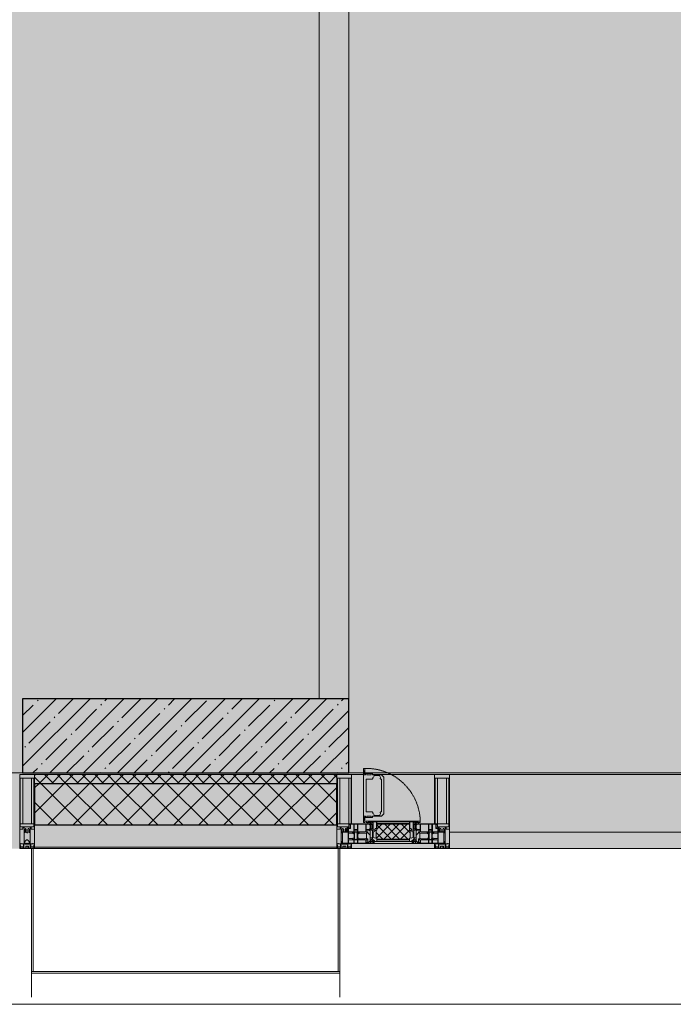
# Model space of a CAD drawing. Header units: millimetres. Extents: x -76220005 to 7466349, y -86687 to 22351.
# Tile 10 of 256: x 29418 to 31623, y -50259 to -46939. Entities that reach past the tile are written whole.
import ezdxf

# ---------------------------------------------------------------- set-up
doc = ezdxf.new("R2010")
doc.units = ezdxf.units.MM
doc.linetypes.add('-D1-02х01', pattern=[3, 2, -1])
for name, color, linetype, lineweight in [('_0', 7, 'Continuous', 13), ('A-200-M_WALL', 7, 'Continuous', 5), ('A-200-M_WALL_INT', 7, 'Continuous', 5), ('A-200-M_WALL_PAT', 7, 'Continuous', 5), ('A-214-M_CURT_WALL', 7, 'Continuous', 5), ('A-215-M_CURT_PANEL', 7, 'Continuous', 5), ('A-230-M_FLOOR', 7, 'Continuous', 5), ('A-280-M_COLUMN', 7, 'Continuous', 5), ('A-314-M_WINDOW', 7, 'Continuous', 5), ('S-280-M_COLUMN', 7, 'Continuous', 5), ('Z-060-M_DETAIL', 7, 'Continuous', 5), ('Ограждение', 7, 'Continuous', 5), ('Поручни', 7, 'Continuous', 5)]:
    doc.layers.add(name, color=color, linetype=linetype, lineweight=lineweight)

# ---------------------------------------------------------------- blocks, each defined once
blk = doc.blocks.new('System Panel - A_PAN_Glass-3811965-50_AS_Plan_10')
at = {"layer": 'A-215-M_CURT_PANEL'}
for p, q in [((825, 55), (-825, 55)), ((-825, 55), (-825, 0)), ((825, 0), (825, 55)), ((-825, 0), (825, 0))]:
    blk.add_line(p, q, dxfattribs=at)
blk = doc.blocks.new('Rectangular Mullion - R_StandardFrame_50Wx250H-3725449-50_AS_Plan_10')
at = {"layer": 'A-214-M_CURT_WALL'}
blk.add_line((33540, -505), (31890, -505), dxfattribs=at)
blk = doc.blocks.new('A_PAN_Створка - 383мм-V15-50_AS_Plan_10')
at = {"layer": 'A-215-M_CURT_PANEL'}
h = blk.add_hatch(dxfattribs=at)
h.set_pattern_fill('FP_20', color=256, style=0, pattern_type=2)
h.set_pattern_definition([(225, (-5500, -754.981), (14.142136, -14.142136), []), (315, (-5500, -754.981), (14.142136, 14.142136), [])])
h.paths.add_polyline_path([(-54.5, -31.8), (-54.9, -34.1), (-57.2, -36.4), (-57.2, -60.8), (-54.6, -63.4), (-53.6, -82.7), (54.6, -81.8), (54.6, -63.4), (57.2, -60.8), (57.2, -36.4), (54.9, -34.1), (54.5, -31.8)])
at = {"layer": 'A-314-M_WINDOW'}
for p, q in [((-67.9, -17), (-171, -17)), ((-171, -17), (-171, -57)), ((-171, -18.5), (-153.5, -18.5)), ((-153.5, -18.5), (-152, -20)), ((-152, -20), (-152, -73.5)), ((-150.5, -17), (-150.5, -29.4)), ((-132.4, -18.6), (-150.5, -18.6)), ((-150.5, -29.4), (-132.4, -29.4)), ((-137.2, -31), (-135.8, -35)), ((-132.5, -31), (-137.2, -31)), ((-132.5, -31.9), (-133.4, -33.7)), ((-132.5, -31.9), (-132.5, -31)), ((-132.4, -29.4), (-132.4, -18.6)), ((-131, -18.2), (-131, -29.5)), ((-120.8, -18.2), (-131, -18.2)), ((-131, -29.5), (-120.8, -29.5)), ((-131, -30.9), (-131, -33)), ((-120.8, -30.9), (-131, -30.9)), ((-129.4, -34.6), (-131, -33)), ((-122.4, -34.6), (-120.8, -33)), ((-120.8, -18.2), (-120.8, -29.5)), ((-120.8, -30.9), (-120.8, -33)), ((-119.3, -18.6), (-92.5, -18.6)), ((-119.3, -29.4), (-119.3, -18.6)), ((-92.5, -29.4), (-119.3, -29.4)), ((-119.3, -31), (-114.6, -31)), ((-119.3, -31.9), (-119.3, -31)), ((-119.3, -31.9), (-118.4, -33.7)), ((-114.6, -31), (-115.9, -35)), ((-92.5, -18.6), (-92.5, -29.4)), ((-90.8, -18.5), (-90.8, -29.4)), ((-87.3, -18.5), (-90.8, -18.5)), ((-90.8, -29.4), (-85.9, -29.4)), ((-89.9, -32.5), (-89.9, -35.1)), ((-85.9, -32.5), (-89.9, -32.5)), ((-87.3, -20.4), (-87.3, -18.5)), ((-87.3, -20.4), (-87.3, -21.9)), ((-84.8, -20.4), (-87.3, -20.4)), ((-87.3, -21.9), (-85.9, -21.9)), ((-85.9, -18.2), (-85.9, -20.4)), ((-75.9, -18.2), (-85.9, -18.2)), ((-85.9, -21.9), (-85.9, -29.4)), ((-85.9, -29.4), (-85.9, -32.5)), ((-83.4, -20.4), (-84.8, -20.4)), ((-70, -33.8), (-83.4, -20.4)), ((-78, -84), (-78, -23.5)), ((-78, -23.5), (-67.9, -23.5)), ((-75.9, -21.5), (-75.9, -18.2)), ((-75.9, -21.5), (-75.9, -23.5)), ((-74.9, -21.5), (-75.9, -21.5)), ((-75.9, -23.5), (-73, -23.5)), ((-74.9, -17.9), (-74.9, -21.5)), ((-68.9, -17.9), (-74.9, -17.9)), ((-67.2, -29.3), (-73, -23.5)), ((-61.4, -23.5), (-70, -32.1)), ((-70, -32.1), (-70, -62.5)), ((-68.9, -21.5), (-68.9, -17.9)), ((-67.9, -21.5), (-68.9, -21.5)), ((67.9, -17), (-67.9, -17)), ((-61.4, -23.5), (-67.9, -17)), ((-67.9, -17), (-67.9, -23.5)), ((-67.9, -17), (67.9, -17)), ((-67.9, -21.5), (-67.9, -23.5)), ((-67.9, -23.5), (-64.6, -26.8)), ((-67.9, -23.5), (-64.6, -26.8)), ((-64.6, -26.8), (-67.2, -29.3)), ((-64.6, -26.8), (-61.4, -23.5)), ((61.4, -23.5), (-61.4, -23.5)), ((67.9, -17), (61.4, -23.5)), ((70, -32.1), (61.4, -23.5)), ((61.4, -23.5), (64.6, -26.8)), ((67.9, -23.5), (64.6, -26.8)), ((64.6, -26.8), (67.9, -23.5)), ((64.6, -26.8), (67.2, -29.3)), ((67.2, -29.3), (73, -23.5)), ((67.9, -23.5), (67.9, -17)), ((171, -17), (67.9, -17)), ((67.9, -21.5), (67.9, -23.5)), ((67.9, -21.5), (68.9, -21.5)), ((67.9, -23.5), (78, -23.5)), ((68.9, -17.9), (74.9, -17.9)), ((68.9, -21.5), (68.9, -17.9)), ((70, -33.8), (83.4, -20.4)), ((70, -62.5), (70, -32.1)), ((75.9, -23.5), (73, -23.5)), ((74.9, -17.9), (74.9, -21.5)), ((74.9, -21.5), (75.9, -21.5)), ((75.9, -18.2), (85.9, -18.2)), ((75.9, -21.5), (75.9, -18.2)), ((75.9, -21.5), (75.9, -23.5)), ((78, -23.5), (78, -84)), ((83.4, -20.4), (84.8, -20.4)), ((84.8, -20.4), (87.3, -20.4)), ((85.9, -18.2), (85.9, -20.4)), ((85.9, -21.9), (85.9, -29.4)), ((87.3, -21.9), (85.9, -21.9)), ((85.9, -29.4), (85.9, -32.5)), ((90.8, -29.4), (85.9, -29.4)), ((85.9, -32.5), (89.9, -32.5)), ((87.3, -18.5), (90.8, -18.5)), ((87.3, -20.4), (87.3, -18.5)), ((87.3, -20.4), (87.3, -21.9)), ((89.9, -32.5), (89.9, -35.1)), ((90.8, -18.5), (90.8, -29.4)), ((92.5, -18.6), (92.5, -29.4)), ((119.3, -18.6), (92.5, -18.6)), ((92.5, -29.4), (119.3, -29.4)), ((114.6, -31), (115.9, -35)), ((119.3, -31), (114.6, -31)), ((119.3, -31.9), (118.4, -33.7)), ((119.3, -29.4), (119.3, -18.6)), ((119.3, -31.9), (119.3, -31)), ((120.8, -18.2), (120.8, -29.5)), ((120.8, -18.2), (131, -18.2)), ((131, -29.5), (120.8, -29.5)), ((120.8, -30.9), (120.8, -33)), ((120.8, -30.9), (131, -30.9)), ((122.4, -34.6), (120.8, -33)), ((129.4, -34.6), (131, -33)), ((131, -18.2), (131, -29.5)), ((131, -30.9), (131, -33)), ((132.4, -18.6), (150.5, -18.6)), ((132.4, -29.4), (132.4, -18.6)), ((150.5, -29.4), (132.4, -29.4)), ((132.5, -31), (137.2, -31)), ((132.5, -31.9), (132.5, -31)), ((132.5, -31.9), (133.4, -33.7)), ((137.2, -31), (135.8, -35)), ((150.5, -17), (150.5, -29.4)), ((153.5, -18.5), (152, -20)), ((152, -20), (152, -73.5)), ((171, -18.5), (153.5, -18.5)), ((171, -57), (171, -17)), ((-171, -55.5), (-152, -55.5)), ((-171, -57), (-156, -57)), ((-153, -60), (-153, -73.5)), ((-150.5, -33.6), (-150.5, -68)), ((-136.3, -33.6), (-150.5, -33.6)), ((-136.4, -52.4), (-150.5, -52.4)), ((-150.5, -56.6), (-132.4, -56.6)), ((-137.2, -54.8), (-135.8, -50.8)), ((-132.5, -54.8), (-137.2, -54.8)), ((-132.1, -36.8), (-135.8, -35)), ((-132.1, -49), (-135.8, -50.8)), ((-133.4, -33.7), (-130.1, -35.3)), ((-133.4, -52), (-130.1, -50.4)), ((-132.5, -53.8), (-133.4, -52)), ((-132.5, -53.8), (-132.5, -54.8)), ((-132.4, -56.6), (-132.4, -82.5)), ((-132.1, -49), (-132.1, -36.8)), ((-129.4, -51.1), (-131, -52.7)), ((-131, -55.1), (-131, -52.7)), ((-120.8, -55.1), (-131, -55.1)), ((-131, -56.5), (-131, -62.6)), ((-131, -56.5), (-120.8, -56.5)), ((-120.8, -62.6), (-131, -62.6)), ((-131, -64.6), (-120.8, -64.6)), ((-131, -82.5), (-131, -64.6)), ((-130.1, -35.3), (-129.4, -34.6)), ((-130.1, -35.3), (-130.1, -50.4)), ((-130.1, -50.4), (-129.4, -51.1)), ((-121.7, -35.3), (-122.4, -34.6)), ((-121.7, -50.4), (-122.4, -51.1)), ((-122.4, -51.1), (-120.8, -52.7)), ((-118.4, -33.7), (-121.7, -35.3)), ((-121.7, -35.3), (-121.7, -50.4)), ((-118.4, -52), (-121.7, -50.4)), ((-120.8, -55.1), (-120.8, -52.7)), ((-120.8, -56.5), (-120.8, -62.6)), ((-120.8, -82.5), (-120.8, -64.6)), ((-119.7, -36.8), (-115.9, -35)), ((-119.7, -49), (-119.7, -36.8)), ((-119.7, -49), (-115.9, -50.8)), ((-119.3, -53.8), (-118.4, -52)), ((-119.3, -53.8), (-119.3, -54.8)), ((-119.3, -54.8), (-114.6, -54.8)), ((-119.3, -56.6), (-119.3, -82.5)), ((-92.5, -56.6), (-119.3, -56.6)), ((-114.6, -54.8), (-115.9, -50.8)), ((-94.1, -33.5), (-115.4, -33.5)), ((-94.1, -52.5), (-115.3, -52.5)), ((-89.9, -35.1), (-94.1, -33.5)), ((-89.9, -50.9), (-94.1, -52.5)), ((-92.5, -56.6), (-92.5, -82.5)), ((-90.8, -56.6), (-85.9, -56.6)), ((-90.8, -62.7), (-90.8, -56.6)), ((-80.4, -62.7), (-90.8, -62.7)), ((-90.8, -64.6), (-90.8, -82.5)), ((-80.1, -64.6), (-90.8, -64.6)), ((-89.9, -35.1), (-89.9, -50.9)), ((-89.9, -52.2), (-89.9, -50.9)), ((-89.9, -52.2), (-88.6, -53.5)), ((-85.9, -53.5), (-88.6, -53.5)), ((-85.9, -53.5), (-78, -45.6)), ((-85.9, -56.6), (-85.9, -53.5)), ((-80.4, -61.1), (-80.4, -62.7)), ((-78, -61.1), (-80.4, -61.1)), ((-80.1, -66.1), (-80.1, -64.6)), ((-78, -66.1), (-80.1, -66.1)), ((-78, -36.8), (-70, -36.8)), ((-78, -45.6), (-78, -36.8)), ((-78, -66.1), (-78, -61.1)), ((-70, -62.5), (-73.9, -62.5)), ((-73.9, -62.5), (-73.9, -87.5)), ((-70, -36.8), (-70, -33.8)), ((70, -36.8), (70, -33.8)), ((78, -36.8), (70, -36.8)), ((73.9, -62.5), (70, -62.5)), ((73.9, -87.5), (73.9, -62.5)), ((78, -45.6), (78, -36.8)), ((85.9, -53.5), (78, -45.6)), ((78, -61.1), (80.4, -61.1)), ((78, -66.1), (78, -61.1)), ((78, -66.1), (80.1, -66.1)), ((80.1, -64.6), (90.8, -64.6)), ((80.1, -66.1), (80.1, -64.6)), ((80.4, -61.1), (80.4, -62.7)), ((80.4, -62.7), (90.8, -62.7)), ((85.9, -53.5), (88.6, -53.5)), ((85.9, -56.6), (85.9, -53.5)), ((90.8, -56.6), (85.9, -56.6)), ((89.9, -52.2), (88.6, -53.5)), ((89.9, -35.1), (94.1, -33.5)), ((89.9, -35.1), (89.9, -50.9)), ((89.9, -50.9), (94.1, -52.5)), ((89.9, -52.2), (89.9, -50.9)), ((90.8, -62.7), (90.8, -56.6)), ((90.8, -64.6), (90.8, -82.5)), ((92.5, -56.6), (119.3, -56.6)), ((92.5, -56.6), (92.5, -82.5)), ((94.1, -33.5), (115.4, -33.5)), ((94.1, -52.5), (115.3, -52.5)), ((114.6, -54.8), (115.9, -50.8)), ((119.3, -54.8), (114.6, -54.8)), ((119.7, -36.8), (115.9, -35)), ((119.7, -49), (115.9, -50.8)), ((118.4, -33.7), (121.7, -35.3)), ((118.4, -52), (121.7, -50.4)), ((119.3, -53.8), (118.4, -52)), ((119.3, -53.8), (119.3, -54.8)), ((119.3, -56.6), (119.3, -82.5)), ((119.7, -49), (119.7, -36.8)), ((122.4, -51.1), (120.8, -52.7)), ((120.8, -55.1), (120.8, -52.7)), ((120.8, -55.1), (131, -55.1)), ((120.8, -56.5), (120.8, -62.6)), ((131, -56.5), (120.8, -56.5)), ((120.8, -62.6), (131, -62.6)), ((120.8, -82.5), (120.8, -64.6)), ((131, -64.6), (120.8, -64.6)), ((121.7, -35.3), (122.4, -34.6)), ((121.7, -35.3), (121.7, -50.4)), ((121.7, -50.4), (122.4, -51.1)), ((130.1, -35.3), (129.4, -34.6)), ((130.1, -50.4), (129.4, -51.1)), ((129.4, -51.1), (131, -52.7)), ((133.4, -33.7), (130.1, -35.3)), ((130.1, -35.3), (130.1, -50.4)), ((133.4, -52), (130.1, -50.4)), ((131, -55.1), (131, -52.7)), ((131, -56.5), (131, -62.6)), ((131, -82.5), (131, -64.6)), ((132.1, -36.8), (135.8, -35)), ((132.1, -49), (132.1, -36.8)), ((132.1, -49), (135.8, -50.8)), ((150.5, -56.6), (132.4, -56.6)), ((132.4, -56.6), (132.4, -82.5)), ((132.5, -53.8), (133.4, -52)), ((132.5, -53.8), (132.5, -54.8)), ((132.5, -54.8), (137.2, -54.8)), ((137.2, -54.8), (135.8, -50.8)), ((136.3, -33.6), (150.5, -33.6)), ((136.4, -52.4), (150.5, -52.4)), ((150.5, -33.6), (150.5, -68)), ((171, -55.5), (152, -55.5)), ((153, -73.5), (153, -60)), ((156, -57), (171, -57)), ((-153, -73.5), (-150, -73.5)), ((-150.5, -68), (-143.5, -68)), ((-150.5, -69.5), (-150.5, -73.5)), ((-145, -69.5), (-150.5, -69.5)), ((-150, -73.5), (-150, -84)), ((-150, -84), (-78, -84)), ((-148.5, -81), (-148.5, -82.5)), ((-143.5, -81), (-148.5, -81)), ((-148.5, -82.5), (-132.4, -82.5)), ((-145, -69.5), (-145, -79.5)), ((-143.5, -68), (-143.5, -81)), ((-131, -82.5), (-120.8, -82.5)), ((-119.3, -82.5), (-92.5, -82.5)), ((-73.9, -87.5), (-91.5, -87.5)), ((-91.5, -87.5), (-91.5, -92)), ((-91.5, -92), (91.5, -92)), ((-90.8, -82.5), (-79.5, -82.5)), ((-78, -84), (-85, -84)), ((-85, -84), (-85, -87.5)), ((-85, -87.5), (-78, -87.5)), ((-79.5, -80.6), (-78, -80.6)), ((-79.5, -82.5), (-79.5, -80.6)), ((-78, -87.5), (-78, -84)), ((-78, -84), (-73.9, -84)), ((73.9, -84), (78, -84)), ((91.5, -87.5), (73.9, -87.5)), ((79.5, -80.6), (78, -80.6)), ((78, -87.5), (78, -84)), ((78, -84), (85, -84)), ((78, -84), (150, -84)), ((85, -87.5), (78, -87.5)), ((79.5, -82.5), (79.5, -80.6)), ((90.8, -82.5), (79.5, -82.5)), ((85, -84), (85, -87.5)), ((91.5, -92), (91.5, -87.5)), ((119.3, -82.5), (92.5, -82.5)), ((131, -82.5), (120.8, -82.5)), ((148.5, -82.5), (132.4, -82.5)), ((143.5, -68), (143.5, -81)), ((150.5, -68), (143.5, -68)), ((143.5, -81), (148.5, -81)), ((145, -69.5), (150.5, -69.5)), ((145, -69.5), (145, -79.5)), ((148.5, -81), (148.5, -82.5)), ((150, -84), (150, -73.5)), ((150, -73.5), (153, -73.5)), ((150.5, -69.5), (150.5, -73.5))]:
    blk.add_line(p, q, dxfattribs=at)
for centre, start, end in [((-156, -60), 0, 90), ((156, -60), 90, 180)]:
    blk.add_arc(centre, 3, start, end, dxfattribs=at)
at = {"layer": 'A-314-M_WINDOW', "linetype": '-D1-02х01'}
blk.add_arc((91.4, -87.5), 183, 181.4091, 271.1445, dxfattribs=at)
at = {"layer": 'Z-060-M_DETAIL'}
for p, q in [((-70, -32.1), (-61.4, -23.5)), ((-70, -62.5), (-70, -32.1)), ((61.4, -23.5), (-61.4, -23.5)), ((-55.2, -33.8), (-54.8, -31.5)), ((-54.9, -25.8), (-53.9, -24.8)), ((-54.9, -29.5), (-54.9, -25.8)), ((-53.9, -30.5), (-54.9, -29.5)), ((-54.5, -31.8), (-54.9, -34.1)), ((0, -31.5), (-54.8, -31.5)), ((54.5, -31.8), (-54.5, -31.8)), ((-53.9, -24.8), (53.9, -24.8)), ((53.9, -30.5), (-53.9, -30.5)), ((0, -31.5), (54.8, -31.5)), ((54.9, -25.8), (53.9, -24.8)), ((53.9, -30.5), (54.9, -29.5)), ((54.9, -34.1), (54.5, -31.8)), ((55.2, -33.8), (54.8, -31.5)), ((54.9, -29.5), (54.9, -25.8)), ((70, -32.1), (61.4, -23.5)), ((70, -62.5), (70, -32.1)), ((-73.9, -62.5), (-70, -62.5)), ((-73.9, -87.5), (-73.9, -62.5)), ((-61.7, -62.5), (-67.9, -62.5)), ((-67.9, -62.5), (-67.9, -89.3)), ((-67.8, -38.3), (-65.7, -37.4)), ((-67.8, -55.7), (-67.8, -38.3)), ((-66, -56.5), (-67.8, -55.7)), ((-66, -56.5), (-62, -59.1)), ((-65.7, -37.4), (-60.8, -34.7)), ((-62, -59.1), (-60.7, -61)), ((-61.7, -64.9), (-61.7, -62.5)), ((-60.1, -67.7), (-61.7, -64.9)), ((-60.8, -34.7), (-57.3, -35.9)), ((-60.7, -61), (-57.4, -61)), ((-57.4, -61), (-54.9, -63.5)), ((-55.2, -33.8), (-57.3, -35.9)), ((-54.9, -34.1), (-57.2, -36.4)), ((-57.2, -36.4), (-57.2, -60.8)), ((-57.2, -60.8), (-54.6, -63.4)), ((-54.9, -63.5), (-54.9, -81.9)), ((-54.6, -63.4), (-54.6, -81.8)), ((54.6, -63.4), (57.2, -60.8)), ((54.6, -81.8), (54.6, -63.4)), ((57.2, -36.4), (54.9, -34.1)), ((57.4, -61), (54.9, -63.5)), ((54.9, -63.5), (54.9, -81.9)), ((55.2, -33.8), (57.3, -35.9)), ((57.2, -60.8), (57.2, -36.4)), ((60.8, -34.7), (57.3, -35.9)), ((60.7, -61), (57.4, -61)), ((60.1, -67.7), (61.7, -64.9)), ((62, -59.1), (60.7, -61)), ((65.7, -37.4), (60.8, -34.7)), ((61.7, -62.5), (67.9, -62.5)), ((61.7, -64.9), (61.7, -62.5)), ((66, -56.5), (62, -59.1)), ((67.8, -38.3), (65.7, -37.4)), ((66, -56.5), (67.8, -55.7)), ((67.8, -55.7), (67.8, -38.3)), ((67.9, -62.5), (67.9, -89.3)), ((73.9, -62.5), (70, -62.5)), ((73.9, -87.5), (73.9, -62.5)), ((-91.5, -87.5), (-73.9, -87.5)), ((-91.5, -92), (-91.5, -87.5)), ((-91.5, -92), (91.5, -92)), ((-83.4, -90.3), (-83.4, -87.5)), ((-83.4, -90.3), (-69.4, -90.3)), ((-69.4, -66.5), (-73.9, -66.5)), ((-73.9, -81.5), (-69.4, -81.5)), ((-69.4, -85.5), (-73.9, -85.5)), ((-69.4, -81.5), (-69.4, -66.5)), ((-69.4, -90.3), (-69.4, -85.5)), ((-67.9, -89.3), (-66.9, -90.3)), ((-66.9, -90.3), (-57.4, -90.3)), ((-56.4, -67.7), (-60.1, -67.7)), ((-57.4, -90.3), (-56.4, -89.4)), ((-56.4, -89.4), (-56.4, -67.7)), ((-54.9, -81.9), (-53.8, -83)), ((-54.9, -85.6), (-53.9, -84.6)), ((-54.9, -89.3), (-54.9, -85.6)), ((-53.9, -90.3), (-54.9, -89.3)), ((-54.6, -81.8), (-53.6, -82.7)), ((-53.9, -84.6), (53.9, -84.6)), ((53.9, -90.3), (-53.9, -90.3)), ((53.8, -83), (-53.8, -83)), ((-53.6, -82.7), (53.6, -82.7)), ((53.6, -82.7), (54.6, -81.8)), ((54.9, -81.9), (53.8, -83)), ((54.9, -85.6), (53.9, -84.6)), ((53.9, -90.3), (54.9, -89.3)), ((54.9, -89.3), (54.9, -85.6)), ((56.4, -67.7), (60.1, -67.7)), ((56.4, -89.4), (56.4, -67.7)), ((57.4, -90.3), (56.4, -89.4)), ((66.9, -90.3), (57.4, -90.3)), ((67.9, -89.3), (66.9, -90.3)), ((69.4, -66.5), (73.9, -66.5)), ((69.4, -81.5), (69.4, -66.5)), ((73.9, -81.5), (69.4, -81.5)), ((69.4, -85.5), (73.9, -85.5)), ((69.4, -90.3), (69.4, -85.5)), ((83.4, -90.3), (69.4, -90.3)), ((91.5, -87.5), (73.9, -87.5)), ((83.4, -90.3), (83.4, -87.5)), ((91.5, -92), (91.5, -87.5))]:
    blk.add_line(p, q, dxfattribs=at)
at = {"layer": 'Z-060-M_DETAIL', "color": 9, "true_color": 0xc8c8c8}
for p, q in [((95.1, -87.5), (95.1, -105.1)), ((99.6, -87.5), (95.1, -87.5)), ((97.9, -95.6), (95.1, -95.6)), ((97.9, -95.6), (97.9, -109.6)), ((99.6, -270.5), (99.6, -87.5)), ((39.7, -109), (31.1, -117.6)), ((31.1, -117.6), (31.1, -240.4)), ((41.4, -123.8), (39.1, -124.2)), ((39.1, -179), (39.1, -124.2)), ((70.1, -109), (39.7, -109)), ((41.4, -123.8), (43.5, -121.7)), ((45, -113.3), (42.3, -118.2)), ((42.3, -118.2), (43.5, -121.7)), ((45.9, -111.2), (45, -113.3)), ((63.3, -111.2), (45.9, -111.2)), ((64.1, -113), (63.3, -111.2)), ((64.1, -113), (66.7, -117)), ((66.7, -117), (68.6, -118.3)), ((68.6, -118.3), (68.6, -121.6)), ((68.6, -121.6), (71.1, -124.1)), ((70.1, -105.1), (70.1, -109)), ((95.1, -105.1), (70.1, -105.1)), ((71.1, -124.1), (89.5, -124.1)), ((74.1, -109.6), (74.1, -105.1)), ((89.1, -109.6), (74.1, -109.6)), ((89.1, -105.1), (89.1, -109.6)), ((89.5, -124.1), (90.6, -125.2)), ((90.6, -125.2), (90.6, -232.8)), ((93.1, -109.6), (93.1, -105.1)), ((97.9, -109.6), (93.1, -109.6)), ((39.1, -179), (39.1, -233.8)), ((39.7, -249), (31.1, -240.4)), ((41.4, -234.2), (39.1, -233.8)), ((70.1, -249), (39.7, -249)), ((41.4, -234.2), (43.5, -236.3)), ((42.3, -239.8), (43.5, -236.3)), ((45, -244.7), (42.3, -239.8)), ((45.9, -246.8), (45, -244.7)), ((63.3, -246.8), (45.9, -246.8)), ((64.1, -245), (63.3, -246.8)), ((64.1, -245), (66.7, -241)), ((66.7, -241), (68.6, -239.7)), ((68.6, -236.4), (71.1, -233.9)), ((68.6, -239.7), (68.6, -236.4)), ((70.1, -252.9), (70.1, -249)), ((95.1, -252.9), (70.1, -252.9)), ((71.1, -233.9), (89.5, -233.9)), ((74.1, -248.4), (74.1, -252.9)), ((89.1, -248.4), (74.1, -248.4)), ((89.1, -252.9), (89.1, -248.4)), ((89.5, -233.9), (90.6, -232.8)), ((93.1, -248.4), (93.1, -252.9)), ((97.9, -248.4), (93.1, -248.4)), ((95.1, -270.5), (95.1, -252.9)), ((97.9, -262.4), (95.1, -262.4)), ((97.9, -262.4), (97.9, -248.4)), ((99.6, -270.5), (95.1, -270.5))]:
    blk.add_line(p, q, dxfattribs=at)
blk = doc.blocks.new('Rectangular Mullion - R_StandardFrame_50Wx250H-V7-50_AS_Plan_10')
at = {"layer": 'A-214-M_CURT_WALL'}
for p, q in [((34660, -505), (34700.4, -505)), ((34729.9, -505), (34940, -505)), ((34660, -755), (34940, -755))]:
    blk.add_line(p, q, dxfattribs=at)
blk = doc.blocks.new('Rectangular Mullion - 50Wx250H-V1-50_AS_Plan_10')
at = {"layer": 'Z-060-M_DETAIL'}
for p, q in [((-25, 84), (-25, 250)), ((-25, 250), (0, 250)), ((-23, 237.3), (0, 237.3)), ((-23, 237.3), (-23, 84)), ((-14.9, 84), (-14.9, 237.3)), ((25, 250), (0, 250)), ((23, 237.3), (0, 237.3)), ((14.9, 84), (14.9, 237.3)), ((23, 237.3), (23, 73.6)), ((25, 65.2), (25, 250)), ((0, 84), (-15, 84)), ((-0.5, 73.6), (-15, 73.6)), ((-10, 71.3), (-12, 71.3)), ((-10, 57.4), (-10, 71.3)), ((-7, 65.2), (-5.9, 67.3)), ((-4.1, 67.3), (-5.9, 67.3)), ((-4.1, 67.3), (-2.9, 65.1)), ((0, 84), (23, 84)), ((0.5, 73.6), (23, 73.6)), ((4.1, 67.3), (2.9, 65.1)), ((4.1, 67.3), (5.9, 67.3)), ((7, 65.2), (5.9, 67.3)), ((10, 71.3), (14, 71.3)), ((10, 53), (10, 71.3)), ((14, 71.3), (14, 65.2)), ((-7, 65.2), (-7, 57)), ((-2.9, 65.1), (-2.9, 57)), ((2.9, 65.1), (2.9, 57)), ((7, 65.2), (7, 54.7)), ((8.7, 53), (7, 54.7)), ((8.7, 53), (10, 53)), ((10, 53), (10, 17)), ((14, 65.2), (25, 65.2)), ((-23.8, 14.6), (-25, 14.2)), ((-25, 0), (-25, 14.2)), ((-23.8, 17), (-23.8, 14.6)), ((-22.5, 10.6), (-23.8, 14.6)), ((-22.5, 10.6), (-23.7, 9.9)), ((-23.7, 1.3), (-23.7, 9.9)), ((-23.7, 1.3), (-11.8, 1.3)), ((-23.2, 10.2), (-22.5, 8)), ((-22.5, 8), (-22.5, 4.5)), ((-21.3, 4.5), (-22.5, 4.5)), ((-22.3, 17), (-22.3, 16)), ((-22.3, 16), (-21.3, 16)), ((-19.9, 17), (-21.3, 16)), ((-21.3, 4.5), (-21.3, 6.5)), ((-21.3, 6.5), (-14.2, 6.5)), ((-7.4, 16.6), (-18.4, 16.6)), ((-14.2, 6.5), (-14.2, 4.5)), ((-13.2, 4.5), (-14.2, 4.5)), ((-13.2, 4.5), (-12.2, 7.2)), ((-12.7, 7.6), (-11.3, 11.4)), ((-12.7, 7.6), (-11.8, 6.9)), ((-12.2, 9), (-12.2, 14.8)), ((-12.2, 14.8), (0, 14.8)), ((-11.8, 1.3), (-11.8, 6.9)), ((-10.5, 11.2), (-11.3, 11.4)), ((-10.5, 1.5), (-10.5, 11.2)), ((-4.8, 1.5), (-10.5, 1.5)), ((0, 8), (-4.8, 8)), ((-4.8, 1.5), (-4.8, 8)), ((-2.6, 16.8), (0, 16.8)), ((2.6, 16.8), (0, 16.8)), ((0, 14.8), (0, 16.8)), ((0, 14.8), (0, 16.8)), ((12.2, 14.8), (0, 14.8)), ((0, 0), (0, 8)), ((0, 8), (4.8, 8)), ((0, 0), (0, 8)), ((4.8, 1.5), (4.8, 8)), ((4.8, 1.5), (10.5, 1.5)), ((8.5, 23), (6, 25.5)), ((6, 18), (7.4, 18)), ((7.4, 18), (7.4, 16.6)), ((7.4, 16.6), (18.4, 16.6)), ((7.5, 18.5), (8.5, 18.5)), ((7.5, 17), (7.5, 18.5)), ((10, 17), (7.5, 17)), ((8.5, 18.5), (8.5, 23)), ((10.5, 11.2), (11.3, 11.4)), ((10.5, 1.5), (10.5, 11.2)), ((12.7, 7.6), (11.3, 11.4)), ((12.7, 7.6), (11.8, 6.9)), ((11.8, 1.3), (11.8, 6.9)), ((23.7, 1.3), (11.8, 1.3)), ((12.2, 9), (12.2, 14.8)), ((13.2, 4.5), (12.2, 7.2)), ((13.2, 4.5), (14.2, 4.5)), ((21.3, 6.5), (14.2, 6.5)), ((14.2, 6.5), (14.2, 4.5)), ((18.4, 16.6), (19, 17.6)), ((19, 17.6), (21.3, 16)), ((22.3, 16), (21.3, 16)), ((21.3, 4.5), (21.3, 6.5)), ((21.3, 4.5), (22.5, 4.5)), ((22.3, 17), (22.3, 16)), ((22.3, 17), (23.8, 17)), ((22.5, 10.6), (23.8, 14.6)), ((22.5, 10.6), (23.7, 9.9)), ((23.2, 10.2), (22.5, 8)), ((22.5, 8), (22.5, 4.5)), ((23.7, 1.3), (23.7, 9.9)), ((23.8, 17), (23.8, 14.6)), ((23.8, 14.6), (25, 14.2)), ((25, 0), (25, 14.2)), ((-25, 0), (0, 0)), ((25, 0), (0, 0))]:
    blk.add_line(p, q, dxfattribs=at)
for centre, start, end in [((-0.5, 73.1), 360, 90), ((0.5, 73.1), 90, 180)]:
    blk.add_arc(centre, 0.5, start, end, dxfattribs=at)
blk = doc.blocks.new('Rectangular Mullion - R_StandardFrame_50Wx250H-3548423-50_AS_Plan_10')
at = {"layer": 'A-214-M_CURT_WALL', "lineweight": 9}
for p, q in [((-25, -17), (-25, 0)), ((-25, 0), (25, 0)), ((25, 0), (25, -250)), ((-25, -250), (-25, -84)), ((25, -250), (-25, -250))]:
    blk.add_line(p, q, dxfattribs=at)
blk = doc.blocks.new('Rectangular Mullion - 50Wx250H-2623690-50_AS_Plan_10')
at = {"layer": 'Z-060-M_DETAIL'}
for p, q in [((-25, 65.2), (-25, 250)), ((-25, 250), (0, 250)), ((-23, 237.3), (0, 237.3)), ((-23, 237.3), (-23, 73.6)), ((-14.9, 84), (-14.9, 237.3)), ((25, 250), (0, 250)), ((23, 237.3), (0, 237.3)), ((14.9, 84), (14.9, 237.3)), ((23, 237.3), (23, 73.6)), ((25, 65.2), (25, 250)), ((0, 84), (-23, 84)), ((-0.5, 73.6), (-23, 73.6)), ((-14, 71.3), (-14, 65.2)), ((-10, 71.3), (-14, 71.3)), ((-10, 53), (-10, 71.3)), ((-7, 65.2), (-5.9, 67.3)), ((-4.1, 67.3), (-5.9, 67.3)), ((-4.1, 67.3), (-2.9, 65.1)), ((0, 84), (23, 84)), ((0.5, 73.6), (23, 73.6)), ((4.1, 67.3), (2.9, 65.1)), ((4.1, 67.3), (5.9, 67.3)), ((7, 65.2), (5.9, 67.3)), ((10, 71.3), (14, 71.3)), ((10, 53), (10, 71.3)), ((14, 71.3), (14, 65.2)), ((-14, 65.2), (-25, 65.2)), ((-8.7, 53), (-10, 53)), ((-10, 53), (-10, 17)), ((-8.7, 53), (-7, 54.7)), ((-7, 65.2), (-7, 54.7)), ((-2.9, 65.1), (-2.9, 54.6)), ((-1.3, 53), (-2.9, 54.6)), ((0, 53), (-1.3, 53)), ((0, 53), (1.3, 53)), ((1.3, 53), (2.9, 54.6)), ((2.9, 65.1), (2.9, 54.6)), ((7, 65.2), (7, 54.7)), ((8.7, 53), (7, 54.7)), ((8.7, 53), (10, 53)), ((10, 53), (10, 17)), ((14, 65.2), (25, 65.2)), ((-23.8, 14.6), (-25, 14.2)), ((-25, 0), (-25, 14.2)), ((-22.3, 17), (-23.8, 17)), ((-23.8, 17), (-23.8, 14.6)), ((-22.5, 10.6), (-23.8, 14.6)), ((-22.5, 10.6), (-23.7, 9.9)), ((-23.7, 1.3), (-23.7, 9.9)), ((-23.7, 1.3), (-11.8, 1.3)), ((-23.2, 10.2), (-22.5, 8)), ((-22.5, 8), (-22.5, 4.5)), ((-21.3, 4.5), (-22.5, 4.5)), ((-22.3, 17), (-22.3, 16)), ((-22.3, 16), (-21.3, 16)), ((-19, 17.6), (-21.3, 16)), ((-21.3, 4.5), (-21.3, 6.5)), ((-21.3, 6.5), (-14.2, 6.5)), ((-18.4, 16.6), (-19, 17.6)), ((-7.4, 16.6), (-18.4, 16.6)), ((-14.2, 6.5), (-14.2, 4.5)), ((-13.2, 4.5), (-14.2, 4.5)), ((-13.2, 4.5), (-12.2, 7.2)), ((-12.7, 7.6), (-11.3, 11.4)), ((-12.7, 7.6), (-11.8, 6.9)), ((-12.2, 9), (-12.2, 14.8)), ((-12.2, 14.8), (0, 14.8)), ((-11.8, 1.3), (-11.8, 6.9)), ((-10.5, 11.2), (-11.3, 11.4)), ((-10.5, 1.5), (-10.5, 11.2)), ((-4.8, 1.5), (-10.5, 1.5)), ((-10, 17), (-7.5, 17)), ((-8.5, 23), (-1.5, 30)), ((-8.5, 18.5), (-8.5, 23)), ((-7.5, 18.5), (-8.5, 18.5)), ((-7.5, 17), (-7.5, 18.5)), ((-7.4, 18), (-7.4, 16.6)), ((-2.6, 18), (-7.4, 18)), ((0, 8), (-4.8, 8)), ((-4.8, 1.5), (-4.8, 8)), ((-2.6, 18), (-2.6, 16.8)), ((-2.6, 16.8), (0, 16.8)), ((-1.5, 30), (0, 30)), ((1.5, 30), (0, 30)), ((2.6, 16.8), (0, 16.8)), ((0, 14.8), (0, 16.8)), ((0, 14.8), (0, 16.8)), ((12.2, 14.8), (0, 14.8)), ((0, 0), (0, 8)), ((0, 8), (4.8, 8)), ((0, 0), (0, 8)), ((8.5, 23), (1.5, 30)), ((2.6, 18), (2.6, 16.8)), ((2.6, 18), (7.4, 18)), ((4.8, 1.5), (4.8, 8)), ((4.8, 1.5), (10.5, 1.5)), ((7.4, 18), (7.4, 16.6)), ((7.4, 16.6), (18.4, 16.6)), ((7.5, 18.5), (8.5, 18.5)), ((7.5, 17), (7.5, 18.5)), ((10, 17), (7.5, 17)), ((8.5, 18.5), (8.5, 23)), ((10.5, 11.2), (11.3, 11.4)), ((10.5, 1.5), (10.5, 11.2)), ((12.7, 7.6), (11.3, 11.4)), ((12.7, 7.6), (11.8, 6.9)), ((11.8, 1.3), (11.8, 6.9)), ((23.7, 1.3), (11.8, 1.3)), ((12.2, 9), (12.2, 14.8)), ((13.2, 4.5), (12.2, 7.2)), ((13.2, 4.5), (14.2, 4.5)), ((21.3, 6.5), (14.2, 6.5)), ((14.2, 6.5), (14.2, 4.5)), ((18.4, 16.6), (19, 17.6)), ((19, 17.6), (21.3, 16)), ((22.3, 16), (21.3, 16)), ((21.3, 4.5), (21.3, 6.5)), ((21.3, 4.5), (22.5, 4.5)), ((22.3, 17), (22.3, 16)), ((22.3, 17), (23.8, 17)), ((22.5, 10.6), (23.8, 14.6)), ((22.5, 10.6), (23.7, 9.9)), ((23.2, 10.2), (22.5, 8)), ((22.5, 8), (22.5, 4.5)), ((23.7, 1.3), (23.7, 9.9)), ((23.8, 17), (23.8, 14.6)), ((23.8, 14.6), (25, 14.2)), ((25, 0), (25, 14.2)), ((-25, 0), (0, 0)), ((25, 0), (0, 0))]:
    blk.add_line(p, q, dxfattribs=at)
for centre, start, end in [((-0.5, 73.1), 360, 90), ((0.5, 73.1), 90, 180)]:
    blk.add_arc(centre, 0.5, start, end, dxfattribs=at)
blk = doc.blocks.new('Rectangular Mullion - R_StandardFrame_50Wx250H-3812575-50_AS_Plan_10')
at = {"layer": 'A-214-M_CURT_WALL', "lineweight": 9}
for p, q in [((-50, -250), (-50, 0)), ((-50, 0), (0, 0)), ((0, 0), (0, -250)), ((0, -250), (-50, -250))]:
    blk.add_line(p, q, dxfattribs=at)
blk = doc.blocks.new('Rectangular Mullion - 50Wx250H-V51-50_AS_Plan_10')
at = {"layer": 'Z-060-M_DETAIL'}
for p, q in [((-25, 65.2), (-25, 250)), ((-25, 250), (0, 250)), ((-23, 237.3), (0, 237.3)), ((-23, 237.3), (-23, 73.6)), ((-14.9, 84), (-14.9, 237.3)), ((25, 250), (0, 250)), ((23, 237.3), (0, 237.3)), ((14.9, 84), (14.9, 237.3)), ((23, 237.3), (23, 84)), ((25, 84), (25, 250)), ((0, 84), (-23, 84)), ((-0.5, 73.6), (-23, 73.6)), ((-14, 71.3), (-14, 65.2)), ((-10, 71.3), (-14, 71.3)), ((-10, 53), (-10, 71.3)), ((-7, 65.2), (-5.9, 67.3)), ((-4.1, 67.3), (-5.9, 67.3)), ((-4.1, 67.3), (-2.9, 65.1)), ((0, 84), (15, 84)), ((0.5, 73.6), (15, 73.6)), ((4.1, 67.3), (2.9, 65.1)), ((4.1, 67.3), (5.9, 67.3)), ((7, 65.2), (5.9, 67.3)), ((10, 71.3), (12, 71.3)), ((10, 57.4), (10, 71.3)), ((-14, 65.2), (-25, 65.2)), ((-8.7, 53), (-10, 53)), ((-10, 53), (-10, 17)), ((-8.7, 53), (-7, 54.7)), ((-7, 65.2), (-7, 54.7)), ((-2.9, 65.1), (-2.9, 57)), ((2.9, 65.1), (2.9, 57)), ((7, 65.2), (7, 57)), ((-23.8, 14.6), (-25, 14.2)), ((-25, 0), (-25, 14.2)), ((-22.3, 17), (-23.8, 17)), ((-23.8, 17), (-23.8, 14.6)), ((-22.5, 10.6), (-23.8, 14.6)), ((-22.5, 10.6), (-23.7, 9.9)), ((-23.7, 1.3), (-23.7, 9.9)), ((-23.7, 1.3), (-11.8, 1.3)), ((-23.2, 10.2), (-22.5, 8)), ((-22.5, 8), (-22.5, 4.5)), ((-21.3, 4.5), (-22.5, 4.5)), ((-22.3, 17), (-22.3, 16)), ((-22.3, 16), (-21.3, 16)), ((-19, 17.6), (-21.3, 16)), ((-21.3, 4.5), (-21.3, 6.5)), ((-21.3, 6.5), (-14.2, 6.5)), ((-18.4, 16.6), (-19, 17.6)), ((-7.4, 16.6), (-18.4, 16.6)), ((-14.2, 6.5), (-14.2, 4.5)), ((-13.2, 4.5), (-14.2, 4.5)), ((-13.2, 4.5), (-12.2, 7.2)), ((-12.7, 7.6), (-11.3, 11.4)), ((-12.7, 7.6), (-11.8, 6.9)), ((-12.2, 9), (-12.2, 14.8)), ((-12.2, 14.8), (0, 14.8)), ((-11.8, 1.3), (-11.8, 6.9)), ((-10.5, 11.2), (-11.3, 11.4)), ((-10.5, 1.5), (-10.5, 11.2)), ((-4.8, 1.5), (-10.5, 1.5)), ((-10, 17), (-7.5, 17)), ((-8.5, 23), (-6, 25.5)), ((-8.5, 18.5), (-8.5, 23)), ((-7.5, 18.5), (-8.5, 18.5)), ((-7.5, 17), (-7.5, 18.5)), ((-7.4, 18), (-7.4, 16.6)), ((-6, 18), (-7.4, 18)), ((0, 8), (-4.8, 8)), ((-4.8, 1.5), (-4.8, 8)), ((-2.6, 16.8), (0, 16.8)), ((2.6, 16.8), (0, 16.8)), ((0, 14.8), (0, 16.8)), ((0, 14.8), (0, 16.8)), ((12.2, 14.8), (0, 14.8)), ((0, 0), (0, 8)), ((0, 8), (4.8, 8)), ((0, 0), (0, 8)), ((4.8, 1.5), (4.8, 8)), ((4.8, 1.5), (10.5, 1.5)), ((7.4, 16.6), (18.4, 16.6)), ((10.5, 11.2), (11.3, 11.4)), ((10.5, 1.5), (10.5, 11.2)), ((12.7, 7.6), (11.3, 11.4)), ((12.7, 7.6), (11.8, 6.9)), ((11.8, 1.3), (11.8, 6.9)), ((23.7, 1.3), (11.8, 1.3)), ((12.2, 9), (12.2, 14.8)), ((13.2, 4.5), (12.2, 7.2)), ((13.2, 4.5), (14.2, 4.5)), ((21.3, 6.5), (14.2, 6.5)), ((14.2, 6.5), (14.2, 4.5)), ((19.9, 17), (21.3, 16)), ((22.3, 16), (21.3, 16)), ((21.3, 4.5), (21.3, 6.5)), ((21.3, 4.5), (22.5, 4.5)), ((22.3, 17), (22.3, 16)), ((22.5, 10.6), (23.8, 14.6)), ((22.5, 10.6), (23.7, 9.9)), ((23.2, 10.2), (22.5, 8)), ((22.5, 8), (22.5, 4.5)), ((23.7, 1.3), (23.7, 9.9)), ((23.8, 17), (23.8, 14.6)), ((23.8, 14.6), (25, 14.2)), ((25, 0), (25, 14.2)), ((-25, 0), (0, 0)), ((25, 0), (0, 0))]:
    blk.add_line(p, q, dxfattribs=at)
for centre, start, end in [((-0.5, 73.1), 360, 90), ((0.5, 73.1), 90, 180)]:
    blk.add_arc(centre, 0.5, start, end, dxfattribs=at)
blk = doc.blocks.new('Rectangular Mullion - R_StandardFrame_50Wx250H-3548768-50_AS_Plan_10')
at = {"layer": 'A-214-M_CURT_WALL', "lineweight": 9}
for p, q in [((0, 0), (-50, 0)), ((-50, 0), (-50, -17)), ((0, -250), (0, 0)), ((-50, -84), (-50, -250)), ((-50, -250), (0, -250))]:
    blk.add_line(p, q, dxfattribs=at)
blk = doc.blocks.new('Ограждение - Ограждение-5498546-50_AS_Plan_10')
at = {"layer": 'Поручни'}
blk.add_line((-55947.2, -1355), (1285, -1355), dxfattribs=at)
blk = doc.blocks.new('Ограждение - Ограждение-6093069-50_AS_Plan_10')
at = {"layer": 'Поручни'}
blk.add_line((-55947.2, -1355), (1285, -1355), dxfattribs=at)
blk = doc.blocks.new('Ограждение - Ограждение-6098503-50_AS_Plan_10')
at = {"layer": 'Поручни'}
blk.add_line((-55947.2, -1355), (1285, -1355), dxfattribs=at)
blk = doc.blocks.new('RST_AR_KMN_R22_B1_FCD_rvt-1-50_AS_Plan_10')
at = {"layer": 'A-200-M_WALL_PAT'}
h = blk.add_hatch(dxfattribs=at)
h.set_pattern_fill('FP_4', color=256, style=0, pattern_type=2)
h.set_pattern_definition([(45, (0, 0), (-21.2132, 21.2132), []), (135, (0, 0), (-21.2132, -21.2132), [])])
h.paths.add_polyline_path([(-5690, -535), (-5690, -505), (-6710, -505), (-6710, -535), (-5785.3, -535)])
h = blk.add_hatch(dxfattribs=at)
h.set_pattern_fill('FP_5', color=256, style=0, pattern_type=2)
h.set_pattern_definition([(45, (0, 0), (-42.4264, 42.4264), []), (135, (0, 0), (-42.4264, -42.4264), [])])
h.paths.add_polyline_path([(-6710, -675), (-5690, -675), (-5690, -535), (-6710, -535)])
at = {"layer": 'A-200-M_WALL'}
for p, q in [((-5690, -505), (-6710, -505)), ((-6710, -505), (-6710, -535)), ((-5690, -535), (-5690, -505)), ((-6710, -675), (-6710, -750)), ((-5690, -750), (-5690, -675)), ((-6710, -750), (-6710, -755)), ((-6710, -750), (-5690, -750)), ((-6710, -755), (-5690, -755)), ((-5690, -755), (-5690, -750))]:
    blk.add_line(p, q, dxfattribs=at)
at = {"layer": 'A-200-M_WALL', "lineweight": 25}
for p, q in [((-6710, -535), (-6710, -675)), ((-6710, -535), (-5690, -535)), ((-5690, -675), (-5690, -535)), ((-6710, -675), (-5690, -675))]:
    blk.add_line(p, q, dxfattribs=at)
at = {"layer": 'A-280-M_COLUMN', "lineweight": 18}
for p, q in [((-6720, -755), (-6720, -1169.8)), ((-6715, -755), (-6720, -755)), ((-6715, -1169.8), (-6715, -755)), ((-5685, -755), (-5685, -1169.8)), ((-5680, -755), (-5685, -755)), ((-5680, -1169.8), (-5680, -755)), ((-6720, -1169.8), (-6715, -1169.8)), ((-6720, -1169.8), (-6720, -1174.9)), ((-5680, -1169.8), (-6720, -1169.8)), ((-6720, -1174.9), (-5680, -1174.9)), ((-5685, -1169.8), (-5680, -1169.8)), ((-5680, -1174.9), (-5680, -1169.8))]:
    blk.add_line(p, q, dxfattribs=at)
at = {"layer": 'A-280-M_COLUMN'}
for p, q in [((-6720, -1255.5), (-6720, -1174.9)), ((-5680, -1174.9), (-5680, -1255.5))]:
    blk.add_line(p, q, dxfattribs=at)
at = {"layer": 'A-214-M_CURT_WALL', "lineweight": 5}
for name, p in [('Rectangular Mullion - 50Wx250H-2623690-50_AS_Plan_10', (-6735, -755)), ('Rectangular Mullion - 50Wx250H-V51-50_AS_Plan_10', (-5665, -755)), ('Rectangular Mullion - R_StandardFrame_50Wx250H-V7-50_AS_Plan_10', (-40300, 0)), ('Rectangular Mullion - 50Wx250H-V1-50_AS_Plan_10', (-5335, -755)), ('Rectangular Mullion - R_StandardFrame_50Wx250H-3725449-50_AS_Plan_10', (-37200, 0))]:
    blk.add_blockref(name, p, dxfattribs=at)
at = {"layer": 'A-214-M_CURT_WALL', "lineweight": 5, "extrusion": (0, 0, -1), "rotation": 180}
for name, p in [('Rectangular Mullion - R_StandardFrame_50Wx250H-3812575-50_AS_Plan_10', (6710, -755)), ('Rectangular Mullion - R_StandardFrame_50Wx250H-3548423-50_AS_Plan_10', (5335, -755))]:
    blk.add_blockref(name, p, dxfattribs=at)
at = {"layer": 'A-214-M_CURT_WALL', "lineweight": 5, "rotation": 180}
blk.add_blockref('Rectangular Mullion - R_StandardFrame_50Wx250H-3548768-50_AS_Plan_10', (-5690, -755), dxfattribs=at)
at = {"layer": 'A-215-M_CURT_PANEL', "lineweight": 5, "rotation": 180}
blk.add_blockref('A_PAN_Створка - 383мм-V15-50_AS_Plan_10', (-5500, -755), dxfattribs=at)
at = {"layer": 'A-215-M_CURT_PANEL', "lineweight": 5}
blk.add_blockref('System Panel - A_PAN_Glass-3811965-50_AS_Plan_10', (-4485, -755), dxfattribs=at)
at = {"layer": 'Ограждение', "lineweight": 5}
for name in ['Ограждение - Ограждение-5498546-50_AS_Plan_10', 'Ограждение - Ограждение-6093069-50_AS_Plan_10', 'Ограждение - Ограждение-6098503-50_AS_Plan_10']:
    blk.add_blockref(name, (36940, 75), dxfattribs=at)

msp = doc.modelspace()

# ---------------------------------------------------------------- hatches: boundary and pattern name
at = {"layer": '_0', "transparency": 33554534}
h = msp.add_hatch(color=252, dxfattribs=at)
h.dxf.hatch_style = 1
h.paths.add_polyline_path([(17837.9, -49734.4), (25204.6, -19284.4), (73878, -19284.4), (73878, -49734.4)])
h.paths.add_polyline_path([(28728, -40979.4), (28728, -37429.4), (30528, -37429.4), (30528, -30029.4), (28477.6, -30029.4), (28478, -28029.4), (29978, -28029.4), (29978, -27479.4), (32178, -27479.4), (32178, -28029.4), (44478, -28029.4), (44478, -27929.4), (45278, -27929.4), (45278, -27379.4), (47528, -27379.4), (47528, -27929.4), (53578, -27929.4), (53578, -27379.4), (55478, -27379.4), (55478, -27929.4), (64478, -27929.4), (64478, -26229.4), (67788, -26229.4), (67788, -28219.4), (66578, -28219.4), (66578, -30029.4), (62978, -30029.4), (62078, -30029.4), (58678, -30029.4), (58678, -38979.4), (61728, -38979.4), (62978, -38979.4), (66878, -38979.4), (66878, -41429.4), (64488, -41429.4), (64488, -41079.4), (59948, -41079.4), (59948, -41629.4), (57898, -41629.4), (57898, -41079.4), (47038, -41079.4), (47038, -41629.4), (44088, -41629.4), (44088, -40979.4)], flags=16)
at = {"layer": 'S-280-M_COLUMN'}
h = msp.add_hatch(dxfattribs=at)
h.set_pattern_fill('FP_1', color=256, style=0, pattern_type=2)
h.set_pattern_definition([(45, (36177.975, -48979.44), (-57.0246, 57.0246), []), (45, (36235, -48979.44), (-57.0246, 57.0246), [100.806, -20.161, 3.353, -16.808])])
h.paths.add_polyline_path([(30528, -49479.4), (30528, -49229.4), (29428, -49229.4), (29428, -49479.4), (30392.6, -49479.4)])

# ---------------------------------------------------------------- linework, layer by layer
at = {"layer": 'A-200-M_WALL_INT'}
for p, q in [((30428, -49229.4), (30428, -43829.4)), ((30528, -43829.4), (30528, -49229.4))]:
    msp.add_line(p, q, dxfattribs=at)
at = {"layer": 'A-230-M_FLOOR'}
for p, q in [((27482.9, -49479.4), (29428, -49479.4)), ((30528, -49479.4), (30578.4, -49479.4)), ((30582.9, -49479.4), (32528, -49479.4))]:
    msp.add_line(p, q, dxfattribs=at)
at = {"layer": 'S-280-M_COLUMN', "lineweight": 25}
for p, q in [((29428, -49229.4), (29428, -49479.4)), ((30528, -49229.4), (29428, -49229.4)), ((30528, -49479.4), (30528, -49229.4)), ((29428, -49479.4), (30528, -49479.4))]:
    msp.add_line(p, q, dxfattribs=at)

# ---------------------------------------------------------------- block references
at = {"lineweight": 5}
msp.add_blockref('RST_AR_KMN_R22_B1_FCD_rvt-1-50_AS_Plan_10', (36178, -48979.4), dxfattribs=at)

doc.saveas('drawing.dxf')
